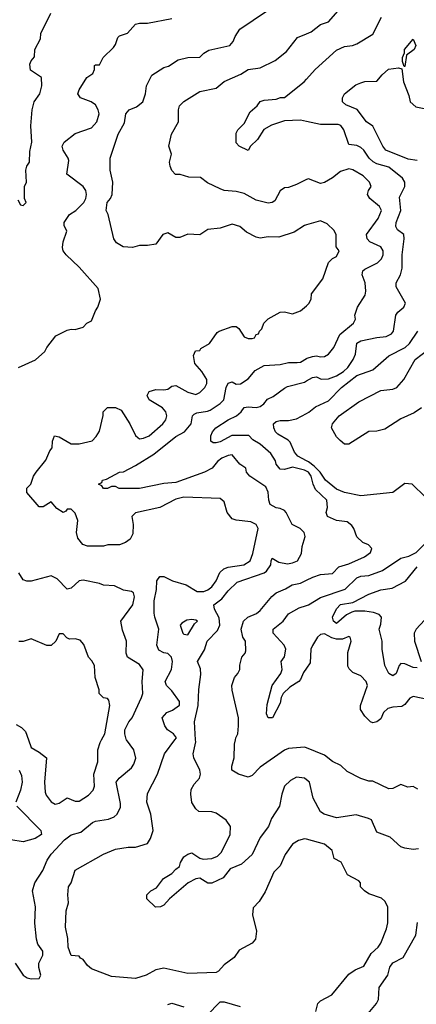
# Model space of a CAD drawing. Header units: inches. Extents: x 2380053 to 2584298, y 380219 to 546618.
# Tile 19 of 256: x 2398573 to 2400547, y 458686 to 463578. Entities that reach past the tile are written whole.
import ezdxf

# ---------------------------------------------------------------- set-up
doc = ezdxf.new("R2010")
doc.units = ezdxf.units.IN
doc.header["$MEASUREMENT"] = 0
for name, color, linetype in [('C3495', 7, 'Continuous'), ('C3496', 7, 'Continuous'), ('C4405', 7, 'Continuous'), ('C4406', 7, 'Continuous')]:
    doc.layers.add(name, color=color, linetype=linetype)

msp = doc.modelspace()

# ---------------------------------------------------------------- linework, layer by layer
at = {"layer": 'C3495', "color": 2}
for points, elevation in [([(2398550.8, 458890), (2398590, 458831.3), (2398610, 458818), (2398630, 458812), (2398670, 458814), (2398678, 458830), (2398669, 458869), (2398669, 458890), (2398688.7, 458930), (2398688.7, 458950), (2398664, 458984), (2398657.2, 459010), (2398649.5, 459089.5), (2398652.7, 459170), (2398637.2, 459250), (2398649.2, 459290), (2398689.2, 459350), (2398710, 459402), (2398730, 459432), (2398796.2, 459503.8), (2398830, 459527.3), (2398878, 459542), (2398935.3, 459590), (2398950, 459596.3), (2399014.8, 459605.2), (2399043.2, 459616.8), (2399059, 459630), (2399074.8, 459665.2), (2399075.5, 459684.5), (2399053.2, 459790), (2399069, 459810), (2399130, 459861), (2399141.5, 459878.5), (2399151.7, 459908.3), (2399141.2, 459950), (2399105.5, 460000)], 102), ([(2398616.7, 460000), (2398630, 459962), (2398670, 459938.8), (2398706.8, 459910), (2398697.3, 459790), (2398699.8, 459739.8), (2398705.2, 459725.2), (2398730, 459691.3), (2398750, 459681), (2398770, 459686), (2398810, 459711.3), (2398850, 459696), (2398870, 459696), (2398915.5, 459724.5), (2398939, 459750), (2398945.2, 459770), (2398942.7, 459830), (2398962.7, 459890), (2398962, 459950), (2398973.4, 459986.6), (2398980.7, 460000)], 106), ([(2400000, 459506), (2399990, 459508.7), (2399959.8, 459500.2), (2399930, 459482), (2399894.8, 459430), (2399870, 459374), (2399837.5, 459342.5), (2399794.6, 459245.4), (2399764, 459196), (2399735.3, 459164.7), (2399731, 459130), (2399750.8, 459050), (2399746, 459010), (2399730.6, 458989.4), (2399665.3, 458954.7), (2399640.7, 458919.3), (2399590, 458882), (2399562, 458850), (2399550, 458844), (2399410, 458839), (2399290, 458865.2), (2399250, 458857.2), (2399202, 458830), (2399150, 458814), (2399030, 458824), (2398930, 458862), (2398910, 458878), (2398890, 458908), (2398875.3, 458915.3), (2398870, 458926), (2398830, 458928), (2398815.3, 458970), (2398812.9, 459012.9), (2398802, 459070), (2398804.5, 459150), (2398816, 459190), (2398812.7, 459230), (2398816, 459270), (2398829.3, 459290), (2398850, 459352), (2398990, 459431.3), (2399050, 459456), (2399113.6, 459466.4), (2399150, 459466.8), (2399210, 459484.7), (2399224, 459510), (2399237.2, 459550), (2399225.2, 459630), (2399205.2, 459690), (2399210, 459734), (2399259, 459830), (2399293.2, 459930), (2399345.7, 460000)], 98), ([(2400000, 459801.5), (2399990, 459809), (2399950, 459814), (2399921.4, 459798.6), (2399891, 459770), (2399877.3, 459730), (2399866, 459670), (2399826, 459610), (2399811, 459570), (2399770, 459515.3), (2399730.5, 459429.5), (2399677.5, 459382.5), (2399621, 459359), (2399586, 459314), (2399530, 459288), (2399510, 459288), (2399470, 459313.2), (2399450, 459309), (2399412, 459290), (2399318, 459210), (2399290, 459178), (2399274, 459170), (2399248.4, 459168.4), (2399206, 459210), (2399206, 459230), (2399226, 459250), (2399254.6, 459265.4), (2399289.3, 459310.7), (2399330, 459336), (2399350, 459358), (2399369, 459371), (2399374, 459390), (2399390, 459418), (2399410, 459432), (2399430, 459438), (2399470, 459411.3), (2399486.8, 459406.8), (2399530, 459410.8), (2399558, 459422), (2399577.5, 459442.5), (2399621.2, 459530), (2399622, 459570), (2399600.2, 459600.2), (2399550, 459635.3), (2399530, 459642), (2399464.7, 459644.7), (2399450, 459658), (2399430, 459688), (2399424, 459730), (2399426, 459754), (2399440.9, 459779.1), (2399468.7, 459810), (2399473.2, 459830), (2399469, 459850), (2399439, 459910), (2399437.2, 459930), (2399449.4, 459990), (2399448.8, 460000)], 94), ([(2400000, 459960), (2399990, 459964), (2399910, 459957.2), (2399890, 459949.3), (2399770, 459863.7), (2399730, 459822), (2399710, 459814), (2399662, 459830), (2399629, 459850), (2399629.2, 459870), (2399640.9, 459910), (2399642, 459978), (2399646.8, 460000)], 90), ([(2398571, 459850), (2398582.8, 459822.8), (2398586, 459790), (2398577.3, 459750), (2398554.8, 459690)], 102), ([(2398558.8, 459670), (2398678, 459550), (2398682, 459530), (2398650.7, 459509.3), (2398590, 459494), (2398530, 459502.7)], 102), ([(2399310, 458684.7), (2399330, 458691.3), (2399390, 458674)], 98), ([(2399504, 458630), (2399570, 458698), (2399590, 458698.8), (2399670, 458674.8)], 98)]:
    msp.add_lwpolyline(points, dxfattribs=dict(at, elevation=elevation))
at = {"layer": 'C3496', "color": 2}
for points, elevation in [([(2400000, 462558.7), (2399990, 462556), (2399938, 462522), (2399862, 462498), (2399810, 462499), (2399770, 462493.2), (2399750, 462497.2), (2399702, 462522), (2399668.7, 462550), (2399630, 462562.7), (2399570, 462542.7), (2399510, 462535.3), (2399470, 462509), (2399410, 462513.2), (2399370, 462495.3), (2399350, 462495.3), (2399310, 462519), (2399284.7, 462510), (2399250, 462462), (2399210, 462455.3), (2399170, 462455.3), (2399134.4, 462445.6), (2399088, 462450), (2399055.3, 462470), (2399042, 462490), (2399014, 462610), (2399004, 462630), (2399009.2, 462670), (2399025.2, 462690), (2399033.2, 462710), (2399037.2, 462770), (2399024, 462830), (2399024, 462890), (2399064, 463010), (2399094.6, 463065.4), (2399102, 463110), (2399118, 463130), (2399155.1, 463144.9), (2399185.2, 463170), (2399199.3, 463210), (2399203.7, 463250), (2399230, 463302), (2399290, 463341), (2399312.9, 463347.1), (2399362, 463378), (2399409.1, 463390.9), (2399470, 463392), (2399488.9, 463411.1), (2399513.6, 463426.4), (2399618, 463450), (2399635.3, 463470), (2399644.7, 463495.3), (2399669.3, 463530.7), (2399800.4, 463619.6)], 98), ([(2398563.6, 462683.6), (2398578, 462658), (2398590, 462654), (2398606, 462670), (2398598, 462690), (2398598, 462750), (2398608, 462770), (2398604, 462830), (2398609.3, 462850.7), (2398622, 462870), (2398623.1, 462923.1), (2398634, 462970), (2398629.2, 463050), (2398635.1, 463130), (2398645.2, 463170), (2398673.2, 463210), (2398684, 463250), (2398681.2, 463290), (2398627.7, 463327.7), (2398623.7, 463356.3), (2398630, 463374), (2398647.3, 463392.7), (2398648.7, 463430), (2398676.4, 463483.6), (2398678, 463510), (2398728.7, 463610)], 106), ([(2398568, 461850), (2398652.1, 461887.9), (2398699, 461930), (2398709.2, 461950), (2398752.9, 462007.1), (2398810, 462036), (2398830, 462041), (2398850, 462038), (2398888.9, 462051.1), (2398908, 462070), (2398930, 462082), (2398950, 462132), (2398962, 462150), (2398975.3, 462190), (2398963.1, 462243.1), (2398870, 462349.2), (2398804, 462410), (2398789, 462430), (2398785.6, 462445.6), (2398790, 462474), (2398808, 462528), (2398795.3, 462555.3), (2398794, 462570), (2398821.2, 462610), (2398853.2, 462630), (2398892.7, 462670), (2398902.7, 462690), (2398906, 462710), (2398902.7, 462730), (2398890, 462749), (2398808.7, 462810), (2398818, 462878), (2398815.3, 462890), (2398789, 462930), (2398784, 462950), (2398795.3, 462970), (2398850, 463012), (2398930, 463041), (2398957.2, 463070), (2398969, 463110), (2398964, 463130), (2398950, 463155.3), (2398929.4, 463169.4), (2398875.3, 463190), (2398862, 463210), (2398869, 463230), (2398908, 463290), (2398938, 463310), (2398946, 463330), (2398946, 463350), (2398950, 463354), (2398970, 463354), (2398988, 463390), (2399040.4, 463439.6), (2399050, 463454), (2399062, 463490), (2399070, 463498), (2399110, 463511.3), (2399150, 463556), (2399170, 463560.7), (2399210, 463560.7), (2399330, 463584)], 102), ([(2400000, 462783.2), (2399950, 462759), (2399910, 462744), (2399890, 462742), (2399870, 462728), (2399842.8, 462677.2), (2399830, 462669.2), (2399810, 462666), (2399750, 462681.2), (2399690, 462714.5), (2399650, 462723.7), (2399590, 462729.4), (2399570, 462737), (2399507.5, 462767.5), (2399473.6, 462793.6), (2399415.5, 462795.5), (2399371.6, 462808.4), (2399348.7, 462808.7), (2399330, 462828), (2399321.2, 462850), (2399319, 462870), (2399328.7, 462910), (2399315.3, 462950), (2399329, 463010), (2399364, 463070), (2399364, 463130), (2399369, 463150), (2399390, 463171.3), (2399470, 463221), (2399550, 463238), (2399590, 463271), (2399672.9, 463307.1), (2399710, 463331), (2399770, 463338.8), (2399844.8, 463375.2), (2399900.1, 463419.9), (2399955.3, 463490), (2400000, 463507.9)], 94), ([(2400000, 463072.8), (2399970, 463079.6), (2399890, 463076), (2399826.2, 463053.8), (2399788.1, 463031.9), (2399756.8, 462983.2), (2399722, 462950), (2399710, 462928.7), (2399666, 462950), (2399650, 462966), (2399650, 463014), (2399658, 463030), (2399690, 463062), (2399720.2, 463119.8), (2399755.3, 463150), (2399769.1, 463170.9), (2399790, 463178), (2399850, 463182.8), (2399871.3, 463191.3), (2399890, 463192), (2399988.7, 463270), (2400000, 463282.3)], 90), ([(2399345.7, 460000), (2399353.2, 460010), (2399338, 460030), (2399308.7, 460050), (2399295.3, 460070), (2399282, 460110), (2399304.7, 460135.3), (2399332.9, 460147.1), (2399368.4, 460171.6), (2399368.7, 460190), (2399330, 460244), (2399304, 460270), (2399297.2, 460290), (2399328.7, 460350), (2399333.2, 460390), (2399329, 460410), (2399310, 460429), (2399290, 460432.7), (2399265.1, 460445.1), (2399256, 460470), (2399266, 460550), (2399245.2, 460610), (2399242.7, 460630), (2399242.7, 460690), (2399253.6, 460746.4), (2399255.3, 460790), (2399270, 460811.3), (2399291.1, 460811.1), (2399334, 460790), (2399402, 460770), (2399456.3, 460736.3), (2399490, 460736.3), (2399510, 460745.5), (2399530, 460760.7), (2399551.5, 460790), (2399568.5, 460831.6), (2399589.3, 460850), (2399610, 460858), (2399688.7, 460870), (2399719.3, 460890), (2399733.6, 460926.4), (2399759.3, 461050), (2399749, 461070), (2399723.6, 461083.6), (2399650, 461091.5), (2399630, 461098.4), (2399605.6, 461130), (2399590, 461182), (2399570, 461199), (2399390, 461205.1), (2399350, 461196.2), (2399270, 461155.1), (2399150, 461128), (2399132, 461110), (2399138, 461070), (2399136.9, 461023.1), (2399123.6, 460996.4), (2399099.8, 460980.2), (2399070, 460968.7), (2399011.6, 460968.4), (2398990, 460962), (2398910, 460962), (2398888, 460970), (2398862, 461002), (2398855.3, 461030), (2398862, 461090), (2398850, 461126), (2398830, 461146), (2398810, 461146), (2398803.6, 461136.4), (2398790, 461128.7), (2398758, 461150), (2398730, 461182), (2398690, 461158), (2398670, 461158), (2398609.1, 461229.1), (2398608.7, 461250), (2398628.7, 461270), (2398642, 461310), (2398655.3, 461330), (2398704, 461390), (2398723.7, 461436.3), (2398735.3, 461450), (2398736.4, 461483.6), (2398746, 461510), (2398770, 461504.7), (2398830, 461470.8), (2398870, 461470.7), (2398933.6, 461486.4), (2398953.6, 461506.4), (2398970, 461534), (2398988.4, 461611.6), (2398988.7, 461630), (2399010, 461651.3), (2399050, 461651.3), (2399078, 461638), (2399121, 461570), (2399150, 461512), (2399161.4, 461501.4), (2399170, 461496), (2399190, 461498.8), (2399217.2, 461510), (2399285.2, 461570), (2399301.2, 461590), (2399305.2, 461610), (2399301.2, 461630), (2399284, 461650), (2399218, 461690), (2399208, 461710), (2399218, 461730), (2399250, 461741), (2399290, 461738.8), (2399310, 461742.8), (2399330, 461758), (2399350, 461761), (2399410, 461727.3), (2399450, 461716), (2399470, 461726), (2399494, 461750), (2399504, 461770), (2399504, 461790), (2399479, 461830), (2399444, 461870), (2399438, 461910), (2399447.3, 461932.7), (2399470, 461934), (2399475.3, 461944.7), (2399518, 461970), (2399556.4, 462023.6), (2399566, 462030), (2399630, 462054), (2399650, 462054), (2399663.6, 462043.6), (2399690, 462002), (2399710, 461994), (2399730, 461994), (2399742, 461998), (2399750, 462014), (2399762, 462018), (2399766, 462030), (2399778, 462042), (2399788.7, 462070), (2399810, 462091.3), (2399870, 462124.7), (2399890, 462126), (2399930, 462116), (2399970, 462131.3), (2400000, 462156.9)], 98), ([(2399448.8, 460000), (2399442.7, 460090), (2399460.7, 460170), (2399464.5, 460250), (2399475.1, 460324.9), (2399472.1, 460352.1), (2399457.2, 460390), (2399493.4, 460446.6), (2399506.6, 460490), (2399556.8, 460543.2), (2399569.6, 460570), (2399565.6, 460605.6), (2399542, 460650), (2399539.3, 460670), (2399579.1, 460700.9), (2399610, 460741), (2399656, 460784), (2399789.7, 460830.3), (2399801.3, 460838.7), (2399822.7, 460870), (2399824, 460890), (2399830, 460902), (2399863, 460883), (2399905.2, 460874.8), (2399930, 460878.8), (2399955.3, 460890), (2399974.5, 460925.5), (2399978.6, 460961.4), (2399994, 461010), (2399988.7, 461030), (2399969.2, 461049.2), (2399929, 461070), (2399899, 461130), (2399890, 461139), (2399869.4, 461149.4), (2399850, 461152.3), (2399819, 461170), (2399812.3, 461190), (2399809.2, 461230), (2399797.5, 461257.5), (2399718, 461310), (2399702, 461330), (2399698, 461350), (2399668, 461370), (2399630, 461415.3), (2399610, 461413.2), (2399579.8, 461400.2), (2399557.3, 461382.7), (2399531, 461350), (2399492, 461330), (2399350, 461278), (2399290, 461273.2), (2399170, 461249.4), (2399069, 461249), (2399050, 461258), (2399030, 461258), (2399010, 461248), (2398990, 461248), (2398982, 461262), (2398966, 461270), (2398982, 461278), (2398986, 461290), (2399004.7, 461295.3), (2399069.4, 461330.6), (2399090, 461331.3), (2399150, 461362.8), (2399240.1, 461419.9), (2399350, 461507.3), (2399394, 461530), (2399426, 461570), (2399433.2, 461610), (2399441.6, 461618.4), (2399454.5, 461625.5), (2399507.7, 461632.3), (2399521.6, 461638.4), (2399570, 461670.8), (2399589.2, 461690), (2399600.9, 461750), (2399610, 461771.3), (2399630, 461778), (2399650, 461766.8), (2399671.9, 461768.1), (2399710, 461794), (2399744.4, 461835.6), (2399790, 461859.3), (2399870, 461864.4), (2399910, 461874.8), (2399954, 461874), (2399970, 461877.1), (2400000, 461894.5)], 94), ([(2400000, 461334.8), (2399990, 461339.8), (2399930, 461355.1), (2399890, 461343.6), (2399870, 461345.6), (2399849.4, 461370), (2399846.3, 461386.3), (2399823.2, 461423.2), (2399770, 461469.3), (2399733.2, 461490), (2399712.9, 461512.9), (2399628, 461512), (2399570, 461481.1), (2399550, 461475.1), (2399535.1, 461475.1), (2399524.2, 461484.2), (2399524.2, 461510), (2399533, 461530), (2399549.7, 461550.3), (2399609.7, 461590.3), (2399652.7, 461610), (2399676, 461630), (2399690, 461650.7), (2399710, 461654), (2399749.1, 461650.9), (2399770, 461656), (2399788.7, 461670), (2399807, 461693), (2399833.8, 461706.2), (2399890, 461746.8), (2399905.2, 461754.8), (2399990, 461777.3), (2400000, 461783.2)], 90), ([(2400000, 461387), (2399957.2, 461410), (2399941.2, 461430), (2399919.1, 461479.1), (2399909.5, 461489.5), (2399858, 461518), (2399846, 461530), (2399837.2, 461550), (2399835.3, 461570), (2399850, 461581), (2399870, 461586.8), (2399910, 461587.3), (2399950, 461594.8), (2400000, 461622)], 86), ([(2399105.5, 460000), (2399103.2, 460003.2), (2399096, 460030), (2399096, 460050), (2399116, 460090), (2399132.3, 460110), (2399179.6, 460210), (2399185.6, 460230), (2399182, 460290), (2399187.3, 460347.3), (2399170, 460375.1), (2399109.2, 460410), (2399102.7, 460430), (2399104, 460490), (2399084.8, 460544.8), (2399077.2, 460590), (2399136, 460670), (2399145.2, 460710), (2399139, 460730), (2399130, 460737.2), (2399090, 460744), (2399045.6, 460765.6), (2398990, 460769.2), (2398970, 460777.2), (2398890, 460793.2), (2398870, 460789.2), (2398830, 460754), (2398810, 460749.2), (2398760.2, 460800.2), (2398730, 460815.3), (2398630, 460789), (2398609.1, 460789.1), (2398590, 460795.3), (2398569.2, 460830)], 102), ([(2399646.8, 460000), (2399649, 460010), (2399659, 460030), (2399661.2, 460070), (2399661.2, 460110), (2399630, 460246), (2399629.3, 460270), (2399641.2, 460310), (2399659, 460330), (2399669, 460350), (2399669.3, 460370.7), (2399679, 460410), (2399695.3, 460430), (2399698, 460442), (2399697.2, 460490), (2399684, 460510), (2399676, 460550), (2399686, 460590), (2399709, 460610), (2399751.5, 460628.5), (2399770, 460642.8), (2399827.5, 460712.5), (2399849, 460730), (2399895.3, 460750), (2399929.4, 460770.6), (2399970, 460779.1), (2400000, 460793.7)], 90), ([(2400000, 460355.4), (2399985.7, 460334.3), (2399970, 460299), (2399962.8, 460290), (2399917.5, 460262.5), (2399884.7, 460230), (2399874, 460210), (2399870, 460182), (2399831, 460110), (2399809, 460109), (2399802, 460130), (2399804.1, 460175.9), (2399829, 460270), (2399873.2, 460330), (2399879.3, 460350), (2399874, 460390), (2399890, 460412), (2399898, 460450), (2399889, 460470), (2399834, 460530), (2399834, 460550), (2399884, 460590), (2399910, 460626), (2399963.9, 460656.1), (2400000, 460667.5)], 86), ([(2398980.7, 460000), (2398997, 460030), (2399022, 460170), (2399016.4, 460196.4), (2399010, 460206), (2398990, 460208), (2398968.7, 460230), (2398968.4, 460248.4), (2398949.2, 460309.2), (2398945.2, 460370), (2398932.5, 460392.5), (2398915.3, 460410), (2398892.9, 460472.9), (2398874.6, 460494.6), (2398850, 460502), (2398820.4, 460500.4), (2398807.3, 460507.3), (2398790, 460526), (2398770, 460526), (2398754, 460490), (2398730, 460468), (2398708.4, 460468.4), (2398630, 460502), (2398590.9, 460489.1), (2398570, 460489)], 106), ([(2398556.1, 460076.1), (2398582, 460062), (2398602, 460042), (2398616.7, 460000)], 106)]:
    msp.add_lwpolyline(points, dxfattribs=dict(at, elevation=elevation))
at = {"layer": 'C3496', "color": 2, "elevation": 98}
msp.add_lwpolyline([(2399430, 460598), (2399405.4, 460594.6), (2399379.6, 460580.4), (2399372, 460570), (2399384.7, 460530), (2399390, 460524.7), (2399410, 460522), (2399443.1, 460576.9), (2399458, 460590), (2399450, 460595.3)], close=True, dxfattribs=at)
at = {"layer": 'C4405', "color": 2}
for points, elevation in [([(2400554.6, 459754.6), (2400530, 459768.7), (2400504.7, 459764.7), (2400470, 459778), (2400430, 459759), (2400410, 459757.2), (2400330, 459795.3), (2400310, 459795.3), (2400270, 459808.7), (2400203.2, 459843.2), (2400171.7, 459871.7), (2400130, 459893.2), (2400090, 459924), (2400000, 459960)], 90), ([(2400558, 459458), (2400530, 459455.3), (2400490, 459462), (2400469.1, 459469.1), (2400416.4, 459516.4), (2400350, 459542), (2400323.1, 459603.1), (2400309.3, 459609.3), (2400246.6, 459626.6), (2400150, 459613.2), (2400088, 459630), (2400070, 459642), (2400032.7, 459710), (2400015.3, 459790), (2400000, 459801.5)], 94), ([(2400047, 458650), (2400057.2, 458690), (2400070, 458702.8), (2400126.3, 458733.7), (2400210, 458836), (2400242.5, 458857.5), (2400285.2, 458874.8), (2400321.6, 458938.4), (2400357.2, 458970), (2400369.2, 458990), (2400398.6, 459061.4), (2400404, 459090), (2400405.2, 459170), (2400390, 459198), (2400373.6, 459213.6), (2400310, 459235.3), (2400288, 459250), (2400269.1, 459269.1), (2400268.7, 459290), (2400260.2, 459300.2), (2400204, 459330), (2400171.9, 459391.9), (2400138, 459410), (2400128, 459450), (2400090, 459482), (2400000, 459506)], 98), ([(2400282, 458610), (2400349, 458690), (2400359, 458710), (2400362, 458770), (2400404, 458830), (2400415.3, 458870), (2400430, 458891.3), (2400481.2, 458918.8), (2400543.7, 459030), (2400552.9, 459092.9)], 94)]:
    msp.add_lwpolyline(points, dxfattribs=dict(at, elevation=elevation))
at = {"layer": 'C4406', "color": 2}
for points, elevation in [([(2400000, 463507.9), (2400022.9, 463517.1), (2400070, 463554.8), (2400110, 463566.8), (2400170, 463636), (2400230, 463654), (2400235.3, 463670), (2400228.7, 463690), (2400228.7, 463730), (2400235.3, 463750), (2400222, 463790), (2400208.7, 463810), (2400038.9, 463958.9), (2400010, 463967.6), (2400000, 463968.7)], 94), ([(2400000, 463282.3), (2400044, 463330), (2400150, 463427.3), (2400190, 463444.9), (2400229.4, 463450.6), (2400250, 463458.8), (2400330, 463506), (2400373.2, 463590)], 90), ([(2400550, 462878.7), (2400505.4, 462885.4), (2400394, 462930), (2400379.3, 462950), (2400330, 463048.7), (2400299, 463070), (2400251.8, 463131.8), (2400195.5, 463155.5), (2400179, 463170), (2400179, 463190), (2400188.7, 463210), (2400246.3, 463253.7), (2400270, 463264.7), (2400291.1, 463271.1), (2400350, 463272), (2400376.4, 463303.6), (2400408.4, 463331.6), (2400458, 463338), (2400474, 463334), (2400482, 463270), (2400510, 463202), (2400516, 463170), (2400544.7, 463144.7), (2400610, 463132.2)], 86), ([(2400000, 461783.2), (2400030, 461801), (2400050, 461802.8), (2400072.8, 461792.8), (2400110, 461794.4), (2400150, 461808.7), (2400183.7, 461830), (2400206.6, 461850), (2400232.7, 461890), (2400243.2, 461916.8), (2400250, 461970.6), (2400270, 461983), (2400350, 461999.3), (2400396.6, 462003.4), (2400423.2, 462016.8), (2400433.2, 462030), (2400445.2, 462110), (2400455.1, 462124.9), (2400484, 462150), (2400493.2, 462170), (2400446, 462250), (2400446, 462270), (2400467, 462310), (2400476.6, 462343.4), (2400476.3, 462410), (2400486, 462490), (2400484, 462510), (2400453.6, 462533.6), (2400444, 462550), (2400446.6, 462570), (2400469.6, 462630), (2400463.3, 462696.7), (2400489.2, 462750), (2400489.2, 462770), (2400477.2, 462790), (2400410, 462845.1), (2400350, 462861.6), (2400331.2, 462871.2), (2400312.3, 462890), (2400285.2, 462930), (2400270, 462942.7), (2400250, 462952.3), (2400210, 462958), (2400186.6, 463030), (2400171.6, 463051.6), (2400157.6, 463057.6), (2400070, 463057), (2400000, 463072.8)], 90), ([(2400000, 461894.5), (2400003.5, 461896.5), (2400030, 461905.3), (2400050, 461908.2), (2400070, 461903), (2400090, 461904.9), (2400110, 461916), (2400136, 461950), (2400165.6, 462014.4), (2400234, 462070), (2400244, 462090), (2400241.2, 462110), (2400253.6, 462150), (2400292.3, 462210), (2400295.1, 462230), (2400291.8, 462270), (2400277.2, 462310), (2400281.2, 462330), (2400290, 462338.8), (2400354, 462370), (2400373.2, 462390), (2400381.2, 462410), (2400381.2, 462430), (2400370, 462448.7), (2400314.8, 462474.8), (2400301.2, 462490), (2400299.3, 462510), (2400356, 462590), (2400372.7, 462630), (2400364, 462650), (2400315.3, 462690), (2400304, 462710), (2400309, 462730), (2400322, 462750), (2400314, 462770), (2400282, 462802), (2400230, 462832), (2400210, 462837), (2400170, 462823.7), (2400130, 462792.3), (2400088.9, 462768.9), (2400070, 462764), (2400010, 462788), (2400000, 462783.2)], 94), ([(2400000, 462156.9), (2400012.5, 462167.5), (2400024, 462190), (2400024.7, 462215.3), (2400082, 462290), (2400109.1, 462370.9), (2400129.1, 462390.9), (2400150, 462402), (2400162, 462430), (2400148, 462450), (2400148.4, 462508.4), (2400138, 462530), (2400103.1, 462563.1), (2400070, 462578), (2400000, 462558.7)], 98), ([(2400000, 461622), (2400011.7, 461628.3), (2400045.1, 461654.9), (2400110, 461684.9), (2400175.1, 461750), (2400250, 461810.3), (2400330, 461838), (2400410, 461907.3), (2400490.9, 461949.1), (2400511.8, 461970), (2400553.2, 462030)], 86), ([(2400572, 461650), (2400535.9, 461624.1), (2400470, 461595.1), (2400390, 461544), (2400350, 461533.2), (2400310, 461532.7), (2400210, 461468.7), (2400188.4, 461468.4), (2400167.3, 461487.3), (2400150, 461506), (2400124, 461550), (2400129.2, 461570), (2400162.7, 461610), (2400261.2, 461678.8), (2400370, 461736), (2400430, 461743.1), (2400450, 461750.5), (2400484.5, 461790), (2400541.2, 461890), (2400610, 461943)], 82), ([(2400590, 461208), (2400526, 461270), (2400490, 461274), (2400430, 461229.3), (2400270, 461211.8), (2400189.5, 461229.5), (2400150, 461246), (2400095.1, 461290), (2400067.8, 461330), (2400039.1, 461359.1), (2400010, 461381.6), (2400000, 461387)], 86), ([(2400000, 460793.7), (2400031.2, 460808.8), (2400070, 460822), (2400130, 460826.8), (2400160.7, 460859.3), (2400210, 460874), (2400288, 460910), (2400318, 460930), (2400326, 460950), (2400308.4, 460968.4), (2400280.2, 460980.2), (2400250, 461008), (2400235.3, 461050), (2400225.2, 461065.2), (2400203.1, 461083.1), (2400150, 461089.4), (2400104, 461110), (2400097.2, 461130), (2400105.2, 461154.8), (2400100.9, 461190), (2400044.5, 461244.5), (2400032.6, 461270), (2400023.9, 461310), (2400009.6, 461330), (2400000, 461334.8)], 90), ([(2400000, 460667.5), (2400010, 460670.7), (2400070, 460706.8), (2400192.2, 460747.8), (2400250, 460804.9), (2400270, 460812.4), (2400310, 460816.4), (2400378.7, 460841.3), (2400470, 460903), (2400510, 460913), (2400545.2, 460930), (2400586, 460970)], 86), ([(2400550, 460357.2), (2400530, 460359.3), (2400490, 460377.2), (2400470, 460379), (2400461, 460370), (2400446, 460330), (2400430, 460317.2), (2400410, 460329), (2400389.5, 460370), (2400377, 460450), (2400376, 460490), (2400361.2, 460550), (2400370, 460574), (2400372.7, 460610), (2400362, 460622), (2400332.9, 460632.9), (2400290, 460638.7), (2400241.4, 460638.6), (2400224.9, 460635.1), (2400199.3, 460620.7), (2400150, 460577.2), (2400134, 460590), (2400129.3, 460610), (2400150, 460650.7), (2400170, 460672.7), (2400230, 460681.6), (2400310, 460724.4), (2400370, 460745.3), (2400426, 460754), (2400491.9, 460788.1), (2400550, 460859.1)], 82), ([(2400630, 460640.9), (2400544.9, 460550), (2400536.3, 460530), (2400538, 460490), (2400571, 460389)], 82), ([(2400610, 460198), (2400530, 460216), (2400513.7, 460206.3), (2400490, 460175.3), (2400474.8, 460165.2), (2400430, 460162.7), (2400404.5, 460155.5), (2400384, 460136), (2400370, 460104), (2400350, 460089), (2400330, 460084), (2400318, 460090), (2400290, 460118), (2400268.9, 460151.1), (2400268.9, 460171.1), (2400304, 460270), (2400297.2, 460290), (2400270, 460317.2), (2400230, 460335.3), (2400212.9, 460352.9), (2400206.6, 460366.6), (2400206, 460434), (2400222, 460490), (2400218, 460510), (2400210, 460514), (2400179.3, 460500.7), (2400150, 460499.6), (2400126.5, 460506.5), (2400090, 460526), (2400070, 460522.7), (2400054.8, 460510), (2400030, 460469), (2400022.4, 460450), (2400018, 460382), (2400000, 460355.4)], 86)]:
    msp.add_lwpolyline(points, dxfattribs=dict(at, elevation=elevation))
at = {"layer": 'C4406', "color": 2, "elevation": 86}
msp.add_lwpolyline([(2400486, 463346), (2400478, 463370), (2400478, 463390), (2400487.3, 463412.7), (2400488, 463430), (2400530, 463482), (2400544.7, 463450), (2400536, 463430), (2400498, 463402), (2400490, 463346)], close=True, dxfattribs=at)

doc.saveas('drawing.dxf')
